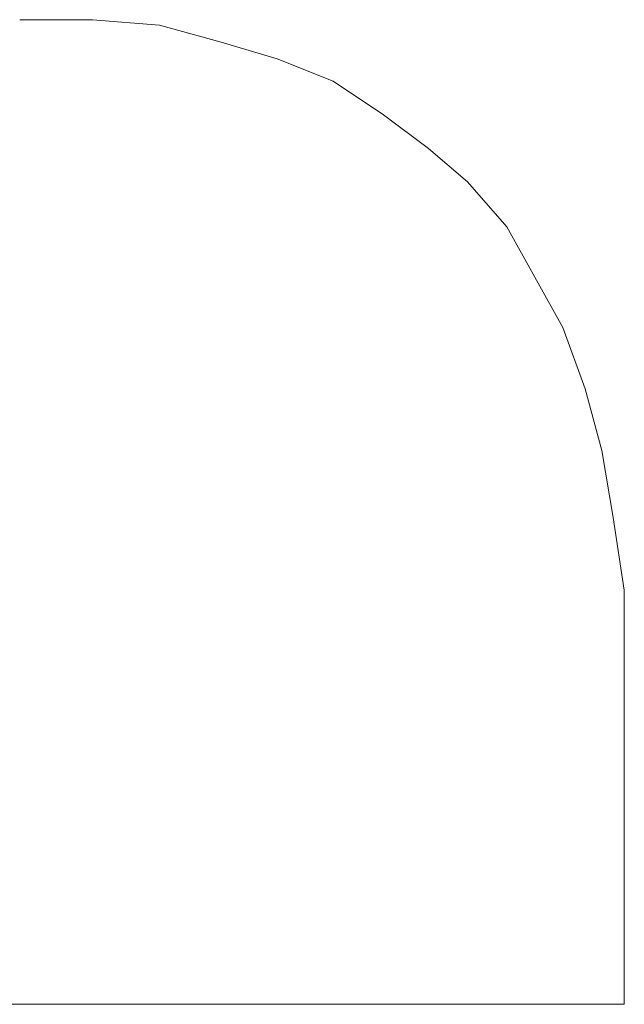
# Model space of a CAD drawing. Extents: x 261105 to 7565828, y -85627 to 5881792.
# Tile 101 of 116: x 365912.21 to 365915.64, y -24191.45 to -24185.86. Entities that reach past the tile are written whole.
import ezdxf

# ---------------------------------------------------------------- set-up
doc = ezdxf.new("R2010")
doc.units = 0
doc.header["$MEASUREMENT"] = 0
doc.layers.add('CZ-CI', color=140, linetype='Continuous', lineweight=9)

msp = doc.modelspace()

# ---------------------------------------------------------------- linework, layer by layer
at = {"layer": 'CZ-CI'}
for p, q in [((365912.2057, -24185.8567, -0.0175), (365912.619, -24185.8567, -0.0175)), ((365912.2057, -24185.8567, -0.0175), (365912.619, -24185.8567, -0.0175)), ((365912.2057, -24185.8567, -0.0175), (365912.619, -24185.8567, -0.0175)), ((365912.2057, -24185.8567, -0.0175), (365912.619, -24185.8567, -0.0175)), ((365912.2057, -24185.8567, -0.0175), (365912.619, -24185.8567, -0.0175)), ((365912.2057, -24185.8567, -0.0175), (365912.619, -24185.8567, -0.0175)), ((365912.2057, -24185.8567, -0.0175), (365912.619, -24185.8567, -0.0175)), ((365912.2057, -24185.8567, -0.0175), (365912.619, -24185.8567, -0.0175)), ((365912.2057, -24185.8567, -0.0175), (365912.619, -24185.8567, -0.0175)), ((365912.2057, -24185.8567, -0.0175), (365912.619, -24185.8567, -0.0175)), ((365912.2057, -24185.8567, -0.0175), (365912.619, -24185.8567, -0.0175)), ((365912.2057, -24185.8567, -0.0175), (365912.619, -24185.8567, -0.0175)), ((365912.2057, -24185.8567, -0.0175), (365912.619, -24185.8567, -0.0175)), ((365912.2057, -24185.8567, -0.0175), (365912.619, -24185.8567, -0.0175)), ((365912.2057, -24185.8567, -0.0175), (365912.619, -24185.8567, -0.0175)), ((365912.2057, -24185.8567, -0.0175), (365912.619, -24185.8567, -0.0175)), ((365912.2057, -24185.8567, -0.0175), (365912.619, -24185.8567, -0.0175)), ((365912.2057, -24185.8567, -0.0175), (365912.619, -24185.8567, -0.0175)), ((365912.2057, -24185.8567, -0.0175), (365912.619, -24185.8567, -0.0175)), ((365912.2057, -24185.8567, -0.0175), (365912.619, -24185.8567, -0.0175)), ((365912.2057, -24185.8567, -0.0175), (365912.619, -24185.8567, -0.0175)), ((365912.2057, -24185.8567, -0.0175), (365912.619, -24185.8567, -0.0175)), ((365912.2057, -24185.8567, -0.0175), (365912.619, -24185.8567, -0.0175)), ((365912.2057, -24185.8567, -0.0175), (365912.619, -24185.8567, -0.0175)), ((365912.619, -24185.8567, -0.0175), (365913.0006, -24185.8885, -0.0175)), ((365912.619, -24185.8567, -0.0175), (365913.0006, -24185.8885, -0.0175)), ((365912.619, -24185.8567, -0.0175), (365913.0006, -24185.8885, -0.0175)), ((365912.619, -24185.8567, -0.0175), (365913.0006, -24185.8885, -0.0175)), ((365912.619, -24185.8567, -0.0175), (365913.0006, -24185.8885, -0.0175)), ((365912.619, -24185.8567, -0.0175), (365913.0006, -24185.8885, -0.0175)), ((365912.619, -24185.8567, -0.0175), (365913.0006, -24185.8885, -0.0175)), ((365912.619, -24185.8567, -0.0175), (365913.0006, -24185.8885, -0.0175)), ((365912.619, -24185.8567, -0.0175), (365913.0006, -24185.8885, -0.0175)), ((365912.619, -24185.8567, -0.0175), (365913.0006, -24185.8885, -0.0175)), ((365912.619, -24185.8567, -0.0175), (365913.0006, -24185.8885, -0.0175)), ((365912.619, -24185.8567, -0.0175), (365913.0006, -24185.8885, -0.0175)), ((365912.619, -24185.8567, -0.0175), (365913.0006, -24185.8885, -0.0175)), ((365912.619, -24185.8567, -0.0175), (365913.0006, -24185.8885, -0.0175)), ((365912.619, -24185.8567, -0.0175), (365913.0006, -24185.8885, -0.0175)), ((365912.619, -24185.8567, -0.0175), (365913.0006, -24185.8885, -0.0175)), ((365912.619, -24185.8567, -0.0175), (365913.0006, -24185.8885, -0.0175)), ((365912.619, -24185.8567, -0.0175), (365913.0006, -24185.8885, -0.0175)), ((365912.619, -24185.8567, -0.0175), (365913.0006, -24185.8885, -0.0175)), ((365912.619, -24185.8567, -0.0175), (365913.0006, -24185.8885, -0.0175)), ((365912.619, -24185.8567, -0.0175), (365913.0006, -24185.8885, -0.0175)), ((365912.619, -24185.8567, -0.0175), (365913.0006, -24185.8885, -0.0175)), ((365912.619, -24185.8567, -0.0175), (365913.0006, -24185.8885, -0.0175)), ((365912.619, -24185.8567, -0.0175), (365913.0006, -24185.8885, -0.0175)), ((365913.0006, -24185.8885, -0.0175), (365913.3503, -24185.9839, -0.0175)), ((365913.0006, -24185.8885, -0.0175), (365913.3503, -24185.9839, -0.0175)), ((365913.0006, -24185.8885, -0.0175), (365913.3503, -24185.9839, -0.0175)), ((365913.0006, -24185.8885, -0.0175), (365913.3503, -24185.9839, -0.0175)), ((365913.0006, -24185.8885, -0.0175), (365913.3503, -24185.9839, -0.0175)), ((365913.0006, -24185.8885, -0.0175), (365913.3503, -24185.9839, -0.0175)), ((365913.0006, -24185.8885, -0.0175), (365913.3503, -24185.9839, -0.0175)), ((365913.0006, -24185.8885, -0.0175), (365913.3503, -24185.9839, -0.0175)), ((365913.0006, -24185.8885, -0.0175), (365913.3503, -24185.9839, -0.0175)), ((365913.0006, -24185.8885, -0.0175), (365913.3503, -24185.9839, -0.0175)), ((365913.0006, -24185.8885, -0.0175), (365913.3503, -24185.9839, -0.0175)), ((365913.0006, -24185.8885, -0.0175), (365913.3503, -24185.9839, -0.0175)), ((365913.0006, -24185.8885, -0.0175), (365913.3503, -24185.9839, -0.0175)), ((365913.0006, -24185.8885, -0.0175), (365913.3503, -24185.9839, -0.0175)), ((365913.0006, -24185.8885, -0.0175), (365913.3503, -24185.9839, -0.0175)), ((365913.0006, -24185.8885, -0.0175), (365913.3503, -24185.9839, -0.0175)), ((365913.0006, -24185.8885, -0.0175), (365913.3503, -24185.9839, -0.0175)), ((365913.0006, -24185.8885, -0.0175), (365913.3503, -24185.9839, -0.0175)), ((365913.0006, -24185.8885, -0.0175), (365913.3503, -24185.9839, -0.0175)), ((365913.0006, -24185.8885, -0.0175), (365913.3503, -24185.9839, -0.0175)), ((365913.0006, -24185.8885, -0.0175), (365913.3503, -24185.9839, -0.0175)), ((365913.0006, -24185.8885, -0.0175), (365913.3503, -24185.9839, -0.0175)), ((365913.0006, -24185.8885, -0.0175), (365913.3503, -24185.9839, -0.0175)), ((365913.0006, -24185.8885, -0.0175), (365913.3503, -24185.9839, -0.0175)), ((365913.3503, -24185.9839, -0.0175), (365913.6683, -24186.0793, -0.0175)), ((365913.3503, -24185.9839, -0.0175), (365913.6683, -24186.0793, -0.0175)), ((365913.3503, -24185.9839, -0.0175), (365913.6683, -24186.0793, -0.0175)), ((365913.3503, -24185.9839, -0.0175), (365913.6683, -24186.0793, -0.0175)), ((365913.3503, -24185.9839, -0.0175), (365913.6683, -24186.0793, -0.0175)), ((365913.3503, -24185.9839, -0.0175), (365913.6683, -24186.0793, -0.0175)), ((365913.3503, -24185.9839, -0.0175), (365913.6683, -24186.0793, -0.0175)), ((365913.3503, -24185.9839, -0.0175), (365913.6683, -24186.0793, -0.0175)), ((365913.3503, -24185.9839, -0.0175), (365913.6683, -24186.0793, -0.0175)), ((365913.3503, -24185.9839, -0.0175), (365913.6683, -24186.0793, -0.0175)), ((365913.3503, -24185.9839, -0.0175), (365913.6683, -24186.0793, -0.0175)), ((365913.3503, -24185.9839, -0.0175), (365913.6683, -24186.0793, -0.0175)), ((365913.3503, -24185.9839, -0.0175), (365913.6683, -24186.0793, -0.0175)), ((365913.3503, -24185.9839, -0.0175), (365913.6683, -24186.0793, -0.0175)), ((365913.3503, -24185.9839, -0.0175), (365913.6683, -24186.0793, -0.0175)), ((365913.3503, -24185.9839, -0.0175), (365913.6683, -24186.0793, -0.0175)), ((365913.3503, -24185.9839, -0.0175), (365913.6683, -24186.0793, -0.0175)), ((365913.3503, -24185.9839, -0.0175), (365913.6683, -24186.0793, -0.0175)), ((365913.3503, -24185.9839, -0.0175), (365913.6683, -24186.0793, -0.0175)), ((365913.3503, -24185.9839, -0.0175), (365913.6683, -24186.0793, -0.0175)), ((365913.3503, -24185.9839, -0.0175), (365913.6683, -24186.0793, -0.0175)), ((365913.3503, -24185.9839, -0.0175), (365913.6683, -24186.0793, -0.0175)), ((365913.3503, -24185.9839, -0.0175), (365913.6683, -24186.0793, -0.0175)), ((365913.3503, -24185.9839, -0.0175), (365913.6683, -24186.0793, -0.0175)), ((365913.6683, -24186.0793, -0.0175), (365913.9863, -24186.2064, -0.0175)), ((365913.6683, -24186.0793, -0.0175), (365913.9863, -24186.2064, -0.0175)), ((365913.6683, -24186.0793, -0.0175), (365913.9863, -24186.2064, -0.0175)), ((365913.6683, -24186.0793, -0.0175), (365913.9863, -24186.2064, -0.0175)), ((365913.6683, -24186.0793, -0.0175), (365913.9863, -24186.2064, -0.0175)), ((365913.6683, -24186.0793, -0.0175), (365913.9863, -24186.2064, -0.0175)), ((365913.6683, -24186.0793, -0.0175), (365913.9863, -24186.2064, -0.0175)), ((365913.6683, -24186.0793, -0.0175), (365913.9863, -24186.2064, -0.0175)), ((365913.6683, -24186.0793, -0.0175), (365913.9863, -24186.2064, -0.0175)), ((365913.6683, -24186.0793, -0.0175), (365913.9863, -24186.2064, -0.0175)), ((365913.6683, -24186.0793, -0.0175), (365913.9863, -24186.2064, -0.0175)), ((365913.6683, -24186.0793, -0.0175), (365913.9863, -24186.2064, -0.0175)), ((365913.6683, -24186.0793, -0.0175), (365913.9863, -24186.2064, -0.0175)), ((365913.6683, -24186.0793, -0.0175), (365913.9863, -24186.2064, -0.0175)), ((365913.6683, -24186.0793, -0.0175), (365913.9863, -24186.2064, -0.0175)), ((365913.6683, -24186.0793, -0.0175), (365913.9863, -24186.2064, -0.0175)), ((365913.6683, -24186.0793, -0.0175), (365913.9863, -24186.2064, -0.0175)), ((365913.6683, -24186.0793, -0.0175), (365913.9863, -24186.2064, -0.0175)), ((365913.6683, -24186.0793, -0.0175), (365913.9863, -24186.2064, -0.0175)), ((365913.6683, -24186.0793, -0.0175), (365913.9863, -24186.2064, -0.0175)), ((365913.6683, -24186.0793, -0.0175), (365913.9863, -24186.2064, -0.0175)), ((365913.6683, -24186.0793, -0.0175), (365913.9863, -24186.2064, -0.0175)), ((365913.6683, -24186.0793, -0.0175), (365913.9863, -24186.2064, -0.0175)), ((365913.6683, -24186.0793, -0.0175), (365913.9863, -24186.2064, -0.0175)), ((365913.9863, -24186.2064, -0.0175), (365914.2724, -24186.3972, -0.0175)), ((365913.9863, -24186.2064, -0.0175), (365914.2724, -24186.3972, -0.0175)), ((365913.9863, -24186.2064, -0.0175), (365914.2724, -24186.3972, -0.0175)), ((365913.9863, -24186.2064, -0.0175), (365914.2724, -24186.3972, -0.0175)), ((365913.9863, -24186.2064, -0.0175), (365914.2724, -24186.3972, -0.0175)), ((365913.9863, -24186.2064, -0.0175), (365914.2724, -24186.3972, -0.0175)), ((365913.9863, -24186.2064, -0.0175), (365914.2724, -24186.3972, -0.0175)), ((365913.9863, -24186.2064, -0.0175), (365914.2724, -24186.3972, -0.0175)), ((365913.9863, -24186.2064, -0.0175), (365914.2724, -24186.3972, -0.0175)), ((365913.9863, -24186.2064, -0.0175), (365914.2724, -24186.3972, -0.0175)), ((365913.9863, -24186.2064, -0.0175), (365914.2724, -24186.3972, -0.0175)), ((365913.9863, -24186.2064, -0.0175), (365914.2724, -24186.3972, -0.0175)), ((365913.9863, -24186.2064, -0.0175), (365914.2724, -24186.3972, -0.0175)), ((365913.9863, -24186.2064, -0.0175), (365914.2724, -24186.3972, -0.0175)), ((365913.9863, -24186.2064, -0.0175), (365914.2724, -24186.3972, -0.0175)), ((365913.9863, -24186.2064, -0.0175), (365914.2724, -24186.3972, -0.0175)), ((365913.9863, -24186.2064, -0.0175), (365914.2724, -24186.3972, -0.0175)), ((365913.9863, -24186.2064, -0.0175), (365914.2724, -24186.3972, -0.0175)), ((365913.9863, -24186.2064, -0.0175), (365914.2724, -24186.3972, -0.0175)), ((365913.9863, -24186.2064, -0.0175), (365914.2724, -24186.3972, -0.0175)), ((365913.9863, -24186.2064, -0.0175), (365914.2724, -24186.3972, -0.0175)), ((365913.9863, -24186.2064, -0.0175), (365914.2724, -24186.3972, -0.0175)), ((365913.9863, -24186.2064, -0.0175), (365914.2724, -24186.3972, -0.0175)), ((365913.9863, -24186.2064, -0.0175), (365914.2724, -24186.3972, -0.0175)), ((365914.2724, -24186.3972, -0.0175), (365914.5268, -24186.588, -0.0175)), ((365914.2724, -24186.3972, -0.0175), (365914.5268, -24186.588, -0.0175)), ((365914.2724, -24186.3972, -0.0175), (365914.5268, -24186.588, -0.0175)), ((365914.2724, -24186.3972, -0.0175), (365914.5268, -24186.588, -0.0175)), ((365914.2724, -24186.3972, -0.0175), (365914.5268, -24186.588, -0.0175)), ((365914.2724, -24186.3972, -0.0175), (365914.5268, -24186.588, -0.0175)), ((365914.2724, -24186.3972, -0.0175), (365914.5268, -24186.588, -0.0175)), ((365914.2724, -24186.3972, -0.0175), (365914.5268, -24186.588, -0.0175)), ((365914.2724, -24186.3972, -0.0175), (365914.5268, -24186.588, -0.0175)), ((365914.2724, -24186.3972, -0.0175), (365914.5268, -24186.588, -0.0175)), ((365914.2724, -24186.3972, -0.0175), (365914.5268, -24186.588, -0.0175)), ((365914.2724, -24186.3972, -0.0175), (365914.5268, -24186.588, -0.0175)), ((365914.2724, -24186.3972, -0.0175), (365914.5268, -24186.588, -0.0175)), ((365914.2724, -24186.3972, -0.0175), (365914.5268, -24186.588, -0.0175)), ((365914.2724, -24186.3972, -0.0175), (365914.5268, -24186.588, -0.0175)), ((365914.2724, -24186.3972, -0.0175), (365914.5268, -24186.588, -0.0175)), ((365914.2724, -24186.3972, -0.0175), (365914.5268, -24186.588, -0.0175)), ((365914.2724, -24186.3972, -0.0175), (365914.5268, -24186.588, -0.0175)), ((365914.2724, -24186.3972, -0.0175), (365914.5268, -24186.588, -0.0175)), ((365914.2724, -24186.3972, -0.0175), (365914.5268, -24186.588, -0.0175)), ((365914.2724, -24186.3972, -0.0175), (365914.5268, -24186.588, -0.0175)), ((365914.2724, -24186.3972, -0.0175), (365914.5268, -24186.588, -0.0175)), ((365914.2724, -24186.3972, -0.0175), (365914.5268, -24186.588, -0.0175)), ((365914.2724, -24186.3972, -0.0175), (365914.5268, -24186.588, -0.0175)), ((365914.5268, -24186.588, -0.0175), (365914.7494, -24186.7788, -0.0175)), ((365914.5268, -24186.588, -0.0175), (365914.7494, -24186.7788, -0.0175)), ((365914.5268, -24186.588, -0.0175), (365914.7494, -24186.7788, -0.0175)), ((365914.5268, -24186.588, -0.0175), (365914.7494, -24186.7788, -0.0175)), ((365914.5268, -24186.588, -0.0175), (365914.7494, -24186.7788, -0.0175)), ((365914.5268, -24186.588, -0.0175), (365914.7494, -24186.7788, -0.0175)), ((365914.5268, -24186.588, -0.0175), (365914.7494, -24186.7788, -0.0175)), ((365914.5268, -24186.588, -0.0175), (365914.7494, -24186.7788, -0.0175)), ((365914.5268, -24186.588, -0.0175), (365914.7494, -24186.7788, -0.0175)), ((365914.5268, -24186.588, -0.0175), (365914.7494, -24186.7788, -0.0175)), ((365914.5268, -24186.588, -0.0175), (365914.7494, -24186.7788, -0.0175)), ((365914.5268, -24186.588, -0.0175), (365914.7494, -24186.7788, -0.0175)), ((365914.5268, -24186.588, -0.0175), (365914.7494, -24186.7788, -0.0175)), ((365914.5268, -24186.588, -0.0175), (365914.7494, -24186.7788, -0.0175)), ((365914.5268, -24186.588, -0.0175), (365914.7494, -24186.7788, -0.0175)), ((365914.5268, -24186.588, -0.0175), (365914.7494, -24186.7788, -0.0175)), ((365914.5268, -24186.588, -0.0175), (365914.7494, -24186.7788, -0.0175)), ((365914.5268, -24186.588, -0.0175), (365914.7494, -24186.7788, -0.0175)), ((365914.5268, -24186.588, -0.0175), (365914.7494, -24186.7788, -0.0175)), ((365914.5268, -24186.588, -0.0175), (365914.7494, -24186.7788, -0.0175)), ((365914.5268, -24186.588, -0.0175), (365914.7494, -24186.7788, -0.0175)), ((365914.5268, -24186.588, -0.0175), (365914.7494, -24186.7788, -0.0175)), ((365914.5268, -24186.588, -0.0175), (365914.7494, -24186.7788, -0.0175)), ((365914.5268, -24186.588, -0.0175), (365914.7494, -24186.7788, -0.0175)), ((365914.7494, -24186.7788, -0.0175), (365914.9719, -24187.0331, -0.0175)), ((365914.7494, -24186.7788, -0.0175), (365914.9719, -24187.0331, -0.0175)), ((365914.7494, -24186.7788, -0.0175), (365914.9719, -24187.0331, -0.0175)), ((365914.7494, -24186.7788, -0.0175), (365914.9719, -24187.0331, -0.0175)), ((365914.7494, -24186.7788, -0.0175), (365914.9719, -24187.0331, -0.0175)), ((365914.7494, -24186.7788, -0.0175), (365914.9719, -24187.0331, -0.0175)), ((365914.7494, -24186.7788, -0.0175), (365914.9719, -24187.0331, -0.0175)), ((365914.7494, -24186.7788, -0.0175), (365914.9719, -24187.0331, -0.0175)), ((365914.7494, -24186.7788, -0.0175), (365914.9719, -24187.0331, -0.0175)), ((365914.7494, -24186.7788, -0.0175), (365914.9719, -24187.0331, -0.0175)), ((365914.7494, -24186.7788, -0.0175), (365914.9719, -24187.0331, -0.0175)), ((365914.7494, -24186.7788, -0.0175), (365914.9719, -24187.0331, -0.0175)), ((365914.7494, -24186.7788, -0.0175), (365914.9719, -24187.0331, -0.0175)), ((365914.7494, -24186.7788, -0.0175), (365914.9719, -24187.0331, -0.0175)), ((365914.7494, -24186.7788, -0.0175), (365914.9719, -24187.0331, -0.0175)), ((365914.7494, -24186.7788, -0.0175), (365914.9719, -24187.0331, -0.0175)), ((365914.7494, -24186.7788, -0.0175), (365914.9719, -24187.0331, -0.0175)), ((365914.7494, -24186.7788, -0.0175), (365914.9719, -24187.0331, -0.0175)), ((365914.7494, -24186.7788, -0.0175), (365914.9719, -24187.0331, -0.0175)), ((365914.7494, -24186.7788, -0.0175), (365914.9719, -24187.0331, -0.0175)), ((365914.7494, -24186.7788, -0.0175), (365914.9719, -24187.0331, -0.0175)), ((365914.7494, -24186.7788, -0.0175), (365914.9719, -24187.0331, -0.0175)), ((365914.7494, -24186.7788, -0.0175), (365914.9719, -24187.0331, -0.0175)), ((365914.7494, -24186.7788, -0.0175), (365914.9719, -24187.0331, -0.0175)), ((365914.9719, -24187.0331, -0.0175), (365915.1309, -24187.3193, -0.0175)), ((365914.9719, -24187.0331, -0.0175), (365915.1309, -24187.3193, -0.0175)), ((365914.9719, -24187.0331, -0.0175), (365915.1309, -24187.3193, -0.0175)), ((365914.9719, -24187.0331, -0.0175), (365915.1309, -24187.3193, -0.0175)), ((365914.9719, -24187.0331, -0.0175), (365915.1309, -24187.3193, -0.0175)), ((365914.9719, -24187.0331, -0.0175), (365915.1309, -24187.3193, -0.0175)), ((365914.9719, -24187.0331, -0.0175), (365915.1309, -24187.3193, -0.0175)), ((365914.9719, -24187.0331, -0.0175), (365915.1309, -24187.3193, -0.0175)), ((365914.9719, -24187.0331, -0.0175), (365915.1309, -24187.3193, -0.0175)), ((365914.9719, -24187.0331, -0.0175), (365915.1309, -24187.3193, -0.0175)), ((365914.9719, -24187.0331, -0.0175), (365915.1309, -24187.3193, -0.0175)), ((365914.9719, -24187.0331, -0.0175), (365915.1309, -24187.3193, -0.0175)), ((365914.9719, -24187.0331, -0.0175), (365915.1309, -24187.3193, -0.0175)), ((365914.9719, -24187.0331, -0.0175), (365915.1309, -24187.3193, -0.0175)), ((365914.9719, -24187.0331, -0.0175), (365915.1309, -24187.3193, -0.0175)), ((365914.9719, -24187.0331, -0.0175), (365915.1309, -24187.3193, -0.0175)), ((365914.9719, -24187.0331, -0.0175), (365915.1309, -24187.3193, -0.0175)), ((365914.9719, -24187.0331, -0.0175), (365915.1309, -24187.3193, -0.0175)), ((365914.9719, -24187.0331, -0.0175), (365915.1309, -24187.3193, -0.0175)), ((365914.9719, -24187.0331, -0.0175), (365915.1309, -24187.3193, -0.0175)), ((365914.9719, -24187.0331, -0.0175), (365915.1309, -24187.3193, -0.0175)), ((365914.9719, -24187.0331, -0.0175), (365915.1309, -24187.3193, -0.0175)), ((365914.9719, -24187.0331, -0.0175), (365915.1309, -24187.3193, -0.0175)), ((365914.9719, -24187.0331, -0.0175), (365915.1309, -24187.3193, -0.0175)), ((365915.1309, -24187.3193, -0.0175), (365915.2899, -24187.6055, -0.0175)), ((365915.1309, -24187.3193, -0.0175), (365915.2899, -24187.6055, -0.0175)), ((365915.1309, -24187.3193, -0.0175), (365915.2899, -24187.6055, -0.0175)), ((365915.1309, -24187.3193, -0.0175), (365915.2899, -24187.6055, -0.0175)), ((365915.1309, -24187.3193, -0.0175), (365915.2899, -24187.6055, -0.0175)), ((365915.1309, -24187.3193, -0.0175), (365915.2899, -24187.6055, -0.0175)), ((365915.1309, -24187.3193, -0.0175), (365915.2899, -24187.6055, -0.0175)), ((365915.1309, -24187.3193, -0.0175), (365915.2899, -24187.6055, -0.0175)), ((365915.1309, -24187.3193, -0.0175), (365915.2899, -24187.6055, -0.0175)), ((365915.1309, -24187.3193, -0.0175), (365915.2899, -24187.6055, -0.0175)), ((365915.1309, -24187.3193, -0.0175), (365915.2899, -24187.6055, -0.0175)), ((365915.1309, -24187.3193, -0.0175), (365915.2899, -24187.6055, -0.0175)), ((365915.1309, -24187.3193, -0.0175), (365915.2899, -24187.6055, -0.0175)), ((365915.1309, -24187.3193, -0.0175), (365915.2899, -24187.6055, -0.0175)), ((365915.1309, -24187.3193, -0.0175), (365915.2899, -24187.6055, -0.0175)), ((365915.1309, -24187.3193, -0.0175), (365915.2899, -24187.6055, -0.0175)), ((365915.1309, -24187.3193, -0.0175), (365915.2899, -24187.6055, -0.0175)), ((365915.1309, -24187.3193, -0.0175), (365915.2899, -24187.6055, -0.0175)), ((365915.1309, -24187.3193, -0.0175), (365915.2899, -24187.6055, -0.0175)), ((365915.1309, -24187.3193, -0.0175), (365915.2899, -24187.6055, -0.0175)), ((365915.1309, -24187.3193, -0.0175), (365915.2899, -24187.6055, -0.0175)), ((365915.1309, -24187.3193, -0.0175), (365915.2899, -24187.6055, -0.0175)), ((365915.1309, -24187.3193, -0.0175), (365915.2899, -24187.6055, -0.0175)), ((365915.1309, -24187.3193, -0.0175), (365915.2899, -24187.6055, -0.0175)), ((365915.2899, -24187.6055, -0.0175), (365915.4171, -24187.9552, -0.0175)), ((365915.2899, -24187.6055, -0.0175), (365915.4171, -24187.9552, -0.0175)), ((365915.2899, -24187.6055, -0.0175), (365915.4171, -24187.9552, -0.0175)), ((365915.2899, -24187.6055, -0.0175), (365915.4171, -24187.9552, -0.0175)), ((365915.2899, -24187.6055, -0.0175), (365915.4171, -24187.9552, -0.0175)), ((365915.2899, -24187.6055, -0.0175), (365915.4171, -24187.9552, -0.0175)), ((365915.2899, -24187.6055, -0.0175), (365915.4171, -24187.9552, -0.0175)), ((365915.2899, -24187.6055, -0.0175), (365915.4171, -24187.9552, -0.0175)), ((365915.2899, -24187.6055, -0.0175), (365915.4171, -24187.9552, -0.0175)), ((365915.2899, -24187.6055, -0.0175), (365915.4171, -24187.9552, -0.0175)), ((365915.2899, -24187.6055, -0.0175), (365915.4171, -24187.9552, -0.0175)), ((365915.2899, -24187.6055, -0.0175), (365915.4171, -24187.9552, -0.0175)), ((365915.2899, -24187.6055, -0.0175), (365915.4171, -24187.9552, -0.0175)), ((365915.2899, -24187.6055, -0.0175), (365915.4171, -24187.9552, -0.0175)), ((365915.2899, -24187.6055, -0.0175), (365915.4171, -24187.9552, -0.0175)), ((365915.2899, -24187.6055, -0.0175), (365915.4171, -24187.9552, -0.0175)), ((365915.2899, -24187.6055, -0.0175), (365915.4171, -24187.9552, -0.0175)), ((365915.2899, -24187.6055, -0.0175), (365915.4171, -24187.9552, -0.0175)), ((365915.2899, -24187.6055, -0.0175), (365915.4171, -24187.9552, -0.0175)), ((365915.2899, -24187.6055, -0.0175), (365915.4171, -24187.9552, -0.0175)), ((365915.2899, -24187.6055, -0.0175), (365915.4171, -24187.9552, -0.0175)), ((365915.2899, -24187.6055, -0.0175), (365915.4171, -24187.9552, -0.0175)), ((365915.2899, -24187.6055, -0.0175), (365915.4171, -24187.9552, -0.0175)), ((365915.2899, -24187.6055, -0.0175), (365915.4171, -24187.9552, -0.0175)), ((365915.4171, -24187.9552, -0.0175), (365915.5125, -24188.305, -0.0175)), ((365915.4171, -24187.9552, -0.0175), (365915.5125, -24188.305, -0.0175)), ((365915.4171, -24187.9552, -0.0175), (365915.5125, -24188.305, -0.0175)), ((365915.4171, -24187.9552, -0.0175), (365915.5125, -24188.305, -0.0175)), ((365915.4171, -24187.9552, -0.0175), (365915.5125, -24188.305, -0.0175)), ((365915.4171, -24187.9552, -0.0175), (365915.5125, -24188.305, -0.0175)), ((365915.4171, -24187.9552, -0.0175), (365915.5125, -24188.305, -0.0175)), ((365915.4171, -24187.9552, -0.0175), (365915.5125, -24188.305, -0.0175)), ((365915.4171, -24187.9552, -0.0175), (365915.5125, -24188.305, -0.0175)), ((365915.4171, -24187.9552, -0.0175), (365915.5125, -24188.305, -0.0175)), ((365915.4171, -24187.9552, -0.0175), (365915.5125, -24188.305, -0.0175)), ((365915.4171, -24187.9552, -0.0175), (365915.5125, -24188.305, -0.0175)), ((365915.4171, -24187.9552, -0.0175), (365915.5125, -24188.305, -0.0175)), ((365915.4171, -24187.9552, -0.0175), (365915.5125, -24188.305, -0.0175)), ((365915.4171, -24187.9552, -0.0175), (365915.5125, -24188.305, -0.0175)), ((365915.4171, -24187.9552, -0.0175), (365915.5125, -24188.305, -0.0175)), ((365915.4171, -24187.9552, -0.0175), (365915.5125, -24188.305, -0.0175)), ((365915.4171, -24187.9552, -0.0175), (365915.5125, -24188.305, -0.0175)), ((365915.4171, -24187.9552, -0.0175), (365915.5125, -24188.305, -0.0175)), ((365915.4171, -24187.9552, -0.0175), (365915.5125, -24188.305, -0.0175)), ((365915.4171, -24187.9552, -0.0175), (365915.5125, -24188.305, -0.0175)), ((365915.4171, -24187.9552, -0.0175), (365915.5125, -24188.305, -0.0175)), ((365915.4171, -24187.9552, -0.0175), (365915.5125, -24188.305, -0.0175)), ((365915.4171, -24187.9552, -0.0175), (365915.5125, -24188.305, -0.0175)), ((365915.5125, -24188.305, -0.0175), (365915.5761, -24188.6865, -0.0175)), ((365915.5125, -24188.305, -0.0175), (365915.5761, -24188.6865, -0.0175)), ((365915.5125, -24188.305, -0.0175), (365915.5761, -24188.6865, -0.0175)), ((365915.5125, -24188.305, -0.0175), (365915.5761, -24188.6865, -0.0175)), ((365915.5125, -24188.305, -0.0175), (365915.5761, -24188.6865, -0.0175)), ((365915.5125, -24188.305, -0.0175), (365915.5761, -24188.6865, -0.0175)), ((365915.5125, -24188.305, -0.0175), (365915.5761, -24188.6865, -0.0175)), ((365915.5125, -24188.305, -0.0175), (365915.5761, -24188.6865, -0.0175)), ((365915.5125, -24188.305, -0.0175), (365915.5761, -24188.6865, -0.0175)), ((365915.5125, -24188.305, -0.0175), (365915.5761, -24188.6865, -0.0175)), ((365915.5125, -24188.305, -0.0175), (365915.5761, -24188.6865, -0.0175)), ((365915.5125, -24188.305, -0.0175), (365915.5761, -24188.6865, -0.0175)), ((365915.5125, -24188.305, -0.0175), (365915.5761, -24188.6865, -0.0175)), ((365915.5125, -24188.305, -0.0175), (365915.5761, -24188.6865, -0.0175)), ((365915.5125, -24188.305, -0.0175), (365915.5761, -24188.6865, -0.0175)), ((365915.5125, -24188.305, -0.0175), (365915.5761, -24188.6865, -0.0175)), ((365915.5125, -24188.305, -0.0175), (365915.5761, -24188.6865, -0.0175)), ((365915.5125, -24188.305, -0.0175), (365915.5761, -24188.6865, -0.0175)), ((365915.5125, -24188.305, -0.0175), (365915.5761, -24188.6865, -0.0175)), ((365915.5125, -24188.305, -0.0175), (365915.5761, -24188.6865, -0.0175)), ((365915.5125, -24188.305, -0.0175), (365915.5761, -24188.6865, -0.0175)), ((365915.5125, -24188.305, -0.0175), (365915.5761, -24188.6865, -0.0175)), ((365915.5125, -24188.305, -0.0175), (365915.5761, -24188.6865, -0.0175)), ((365915.5125, -24188.305, -0.0175), (365915.5761, -24188.6865, -0.0175)), ((365915.5761, -24188.6865, -0.0175), (365915.6397, -24189.0999, -0.0175)), ((365915.5761, -24188.6865, -0.0175), (365915.6397, -24189.0999, -0.0175)), ((365915.5761, -24188.6865, -0.0175), (365915.6397, -24189.0999, -0.0175)), ((365915.5761, -24188.6865, -0.0175), (365915.6397, -24189.0999, -0.0175)), ((365915.5761, -24188.6865, -0.0175), (365915.6397, -24189.0999, -0.0175)), ((365915.5761, -24188.6865, -0.0175), (365915.6397, -24189.0999, -0.0175)), ((365915.5761, -24188.6865, -0.0175), (365915.6397, -24189.0999, -0.0175)), ((365915.5761, -24188.6865, -0.0175), (365915.6397, -24189.0999, -0.0175)), ((365915.5761, -24188.6865, -0.0175), (365915.6397, -24189.0999, -0.0175)), ((365915.5761, -24188.6865, -0.0175), (365915.6397, -24189.0999, -0.0175)), ((365915.5761, -24188.6865, -0.0175), (365915.6397, -24189.0999, -0.0175)), ((365915.5761, -24188.6865, -0.0175), (365915.6397, -24189.0999, -0.0175)), ((365915.5761, -24188.6865, -0.0175), (365915.6397, -24189.0999, -0.0175)), ((365915.5761, -24188.6865, -0.0175), (365915.6397, -24189.0999, -0.0175)), ((365915.5761, -24188.6865, -0.0175), (365915.6397, -24189.0999, -0.0175)), ((365915.5761, -24188.6865, -0.0175), (365915.6397, -24189.0999, -0.0175)), ((365915.5761, -24188.6865, -0.0175), (365915.6397, -24189.0999, -0.0175)), ((365915.5761, -24188.6865, -0.0175), (365915.6397, -24189.0999, -0.0175)), ((365915.5761, -24188.6865, -0.0175), (365915.6397, -24189.0999, -0.0175)), ((365915.5761, -24188.6865, -0.0175), (365915.6397, -24189.0999, -0.0175)), ((365915.5761, -24188.6865, -0.0175), (365915.6397, -24189.0999, -0.0175)), ((365915.5761, -24188.6865, -0.0175), (365915.6397, -24189.0999, -0.0175)), ((365915.5761, -24188.6865, -0.0175), (365915.6397, -24189.0999, -0.0175)), ((365915.5761, -24188.6865, -0.0175), (365915.6397, -24189.0999, -0.0175)), ((365915.6397, -24189.0999, -0.0175), (365915.6397, -24189.5132, -0.0175)), ((365915.6397, -24189.0999, -0.0175), (365915.6397, -24189.5132, -0.0175)), ((365915.6397, -24189.0999, -0.0175), (365915.6397, -24189.5132, -0.0175)), ((365915.6397, -24189.0999, -0.0175), (365915.6397, -24189.5132, -0.0175)), ((365915.6397, -24189.0999, -0.0175), (365915.6397, -24189.5132, -0.0175)), ((365915.6397, -24189.0999, -0.0175), (365915.6397, -24189.5132, -0.0175)), ((365915.6397, -24189.0999, -0.0175), (365915.6397, -24189.5132, -0.0175)), ((365915.6397, -24189.0999, -0.0175), (365915.6397, -24189.5132, -0.0175)), ((365915.6397, -24189.0999, -0.0175), (365915.6397, -24189.5132, -0.0175)), ((365915.6397, -24189.0999, -0.0175), (365915.6397, -24189.5132, -0.0175)), ((365915.6397, -24189.0999, -0.0175), (365915.6397, -24189.5132, -0.0175)), ((365915.6397, -24189.0999, -0.0175), (365915.6397, -24189.5132, -0.0175)), ((365915.6397, -24189.0999, -0.0175), (365915.6397, -24189.5132, -0.0175)), ((365915.6397, -24189.0999, -0.0175), (365915.6397, -24189.5132, -0.0175)), ((365915.6397, -24189.0999, -0.0175), (365915.6397, -24189.5132, -0.0175)), ((365915.6397, -24189.0999, -0.0175), (365915.6397, -24189.5132, -0.0175)), ((365915.6397, -24189.0999, -0.0175), (365915.6397, -24189.5132, -0.0175)), ((365915.6397, -24189.0999, -0.0175), (365915.6397, -24189.5132, -0.0175)), ((365915.6397, -24189.0999, -0.0175), (365915.6397, -24189.5132, -0.0175)), ((365915.6397, -24189.0999, -0.0175), (365915.6397, -24189.5132, -0.0175)), ((365915.6397, -24189.0999, -0.0175), (365915.6397, -24189.5132, -0.0175)), ((365915.6397, -24189.0999, -0.0175), (365915.6397, -24189.5132, -0.0175)), ((365915.6397, -24189.0999, -0.0175), (365915.6397, -24189.5132, -0.0175)), ((365915.6397, -24189.0999, -0.0175), (365915.6397, -24189.5132, -0.0175)), ((365915.6397, -24189.5132, -0.0175), (365915.6397, -24191.4528, -0.0175)), ((365915.6397, -24189.5132, -0.0175), (365915.6397, -24191.4528, -0.0175)), ((365915.6397, -24189.5132, -0.0175), (365915.6397, -24191.4528, -0.0175)), ((365915.6397, -24189.5132, -0.0175), (365915.6397, -24191.4528, -0.0175)), ((365915.6397, -24189.5132, -0.0175), (365915.6397, -24191.4528, -0.0175)), ((365915.6397, -24189.5132, -0.0175), (365915.6397, -24191.4528, -0.0175)), ((365915.6397, -24189.5132, -0.0175), (365915.6397, -24191.4528, -0.0175)), ((365915.6397, -24189.5132, -0.0175), (365915.6397, -24191.4528, -0.0175)), ((365915.6397, -24189.5132, -0.0175), (365915.6397, -24191.4528, -0.0175)), ((365915.6397, -24189.5132, -0.0175), (365915.6397, -24191.4528, -0.0175)), ((365915.6397, -24189.5132, -0.0175), (365915.6397, -24191.4528, -0.0175)), ((365915.6397, -24189.5132, -0.0175), (365915.6397, -24191.4528, -0.0175)), ((365915.6397, -24189.5132, -0.0175), (365915.6397, -24191.4528, -0.0175)), ((365915.6397, -24189.5132, -0.0175), (365915.6397, -24191.4528, -0.0175)), ((365915.6397, -24189.5132, -0.0175), (365915.6397, -24191.4528, -0.0175)), ((365915.6397, -24189.5132, -0.0175), (365915.6397, -24191.4528, -0.0175)), ((365915.6397, -24189.5132, -0.0175), (365915.6397, -24191.4528, -0.0175)), ((365915.6397, -24189.5132, -0.0175), (365915.6397, -24191.4528, -0.0175)), ((365915.6397, -24189.5132, -0.0175), (365915.6397, -24191.4528, -0.0175)), ((365915.6397, -24189.5132, -0.0175), (365915.6397, -24191.4528, -0.0175)), ((365915.6397, -24189.5132, -0.0175), (365915.6397, -24191.4528, -0.0175)), ((365915.6397, -24189.5132, -0.0175), (365915.6397, -24191.4528, -0.0175)), ((365915.6397, -24189.5132, -0.0175), (365915.6397, -24191.4528, -0.0175)), ((365915.6397, -24189.5132, -0.0175), (365915.6397, -24191.4528, -0.0175)), ((365915.2581, -24191.4528, -0.0175), (365909.0261, -24191.4528, -0.0175)), ((365915.2581, -24191.4528, -0.0175), (365909.0261, -24191.4528, -0.0175)), ((365915.2581, -24191.4528, -0.0175), (365909.0261, -24191.4528, -0.0175)), ((365915.2581, -24191.4528, -0.0175), (365909.0261, -24191.4528, -0.0175)), ((365915.2581, -24191.4528, -0.0175), (365909.0261, -24191.4528, -0.0175)), ((365915.2581, -24191.4528, -0.0175), (365909.0261, -24191.4528, -0.0175)), ((365915.2581, -24191.4528, -0.0175), (365909.0261, -24191.4528, -0.0175)), ((365915.2581, -24191.4528, -0.0175), (365909.0261, -24191.4528, -0.0175)), ((365915.2581, -24191.4528, -0.0175), (365909.0261, -24191.4528, -0.0175)), ((365915.2581, -24191.4528, -0.0175), (365909.0261, -24191.4528, -0.0175)), ((365915.2581, -24191.4528, -0.0175), (365909.0261, -24191.4528, -0.0175)), ((365915.2581, -24191.4528, -0.0175), (365909.0261, -24191.4528, -0.0175)), ((365915.2581, -24191.4528, -0.0175), (365909.0261, -24191.4528, -0.0175)), ((365915.2581, -24191.4528, -0.0175), (365909.0261, -24191.4528, -0.0175)), ((365915.2581, -24191.4528, -0.0175), (365909.0261, -24191.4528, -0.0175)), ((365915.2581, -24191.4528, -0.0175), (365909.0261, -24191.4528, -0.0175)), ((365915.2581, -24191.4528, -0.0175), (365909.0261, -24191.4528, -0.0175)), ((365915.2581, -24191.4528, -0.0175), (365909.0261, -24191.4528, -0.0175)), ((365915.2581, -24191.4528, -0.0175), (365909.0261, -24191.4528, -0.0175)), ((365915.2581, -24191.4528, -0.0175), (365909.0261, -24191.4528, -0.0175)), ((365915.2581, -24191.4528, -0.0175), (365909.0261, -24191.4528, -0.0175)), ((365915.2581, -24191.4528, -0.0175), (365909.0261, -24191.4528, -0.0175)), ((365915.2581, -24191.4528, -0.0175), (365909.0261, -24191.4528, -0.0175)), ((365915.2581, -24191.4528, -0.0175), (365909.0261, -24191.4528, -0.0175)), ((365915.6397, -24191.4528, -0.0175), (365915.2581, -24191.4528, -0.0175)), ((365915.6397, -24191.4528, -0.0175), (365915.2581, -24191.4528, -0.0175)), ((365915.6397, -24191.4528, -0.0175), (365915.2581, -24191.4528, -0.0175)), ((365915.6397, -24191.4528, -0.0175), (365915.2581, -24191.4528, -0.0175)), ((365915.6397, -24191.4528, -0.0175), (365915.2581, -24191.4528, -0.0175)), ((365915.6397, -24191.4528, -0.0175), (365915.2581, -24191.4528, -0.0175)), ((365915.6397, -24191.4528, -0.0175), (365915.2581, -24191.4528, -0.0175)), ((365915.6397, -24191.4528, -0.0175), (365915.2581, -24191.4528, -0.0175)), ((365915.6397, -24191.4528, -0.0175), (365915.2581, -24191.4528, -0.0175)), ((365915.6397, -24191.4528, -0.0175), (365915.2581, -24191.4528, -0.0175)), ((365915.6397, -24191.4528, -0.0175), (365915.2581, -24191.4528, -0.0175)), ((365915.6397, -24191.4528, -0.0175), (365915.2581, -24191.4528, -0.0175)), ((365915.6397, -24191.4528, -0.0175), (365915.2581, -24191.4528, -0.0175)), ((365915.6397, -24191.4528, -0.0175), (365915.2581, -24191.4528, -0.0175)), ((365915.6397, -24191.4528, -0.0175), (365915.2581, -24191.4528, -0.0175)), ((365915.6397, -24191.4528, -0.0175), (365915.2581, -24191.4528, -0.0175)), ((365915.6397, -24191.4528, -0.0175), (365915.2581, -24191.4528, -0.0175)), ((365915.6397, -24191.4528, -0.0175), (365915.2581, -24191.4528, -0.0175)), ((365915.6397, -24191.4528, -0.0175), (365915.2581, -24191.4528, -0.0175)), ((365915.6397, -24191.4528, -0.0175), (365915.2581, -24191.4528, -0.0175)), ((365915.6397, -24191.4528, -0.0175), (365915.2581, -24191.4528, -0.0175)), ((365915.6397, -24191.4528, -0.0175), (365915.2581, -24191.4528, -0.0175)), ((365915.6397, -24191.4528, -0.0175), (365915.2581, -24191.4528, -0.0175)), ((365915.6397, -24191.4528, -0.0175), (365915.2581, -24191.4528, -0.0175))]:
    msp.add_line(p, q, dxfattribs=at)

doc.saveas('drawing.dxf')
